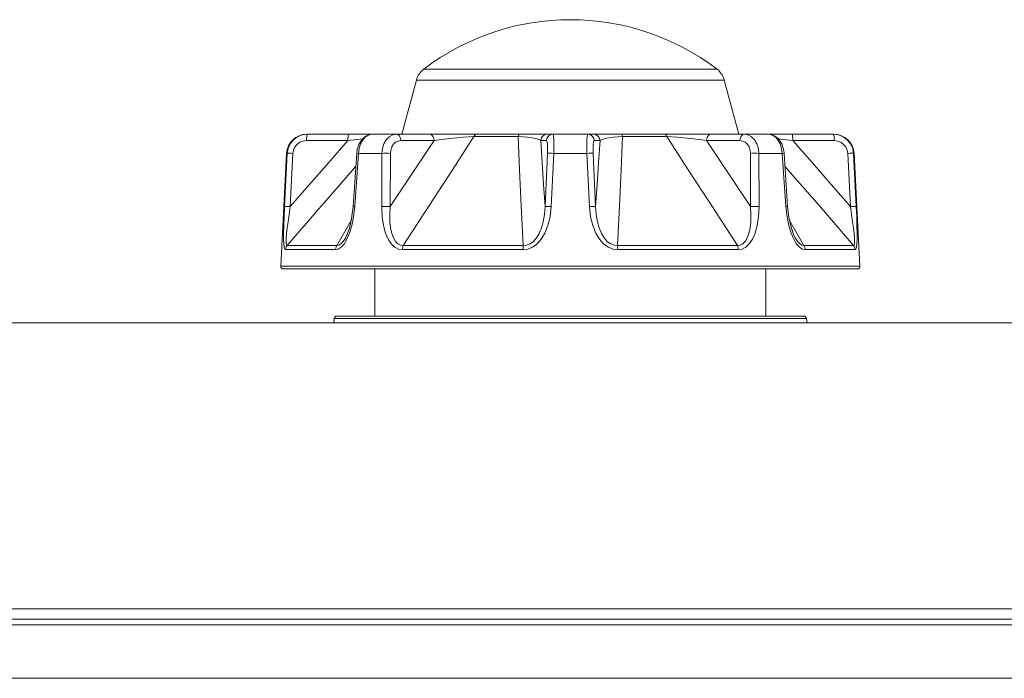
# Model space of a CAD drawing. Header units: millimetres. Extents: x 3925 to 5043, y -86 to 778.
# Tile 62 of 256: x 4268 to 4286, y 22 to 34. Entities that reach past the tile are written whole.
import ezdxf

# ---------------------------------------------------------------- set-up
doc = ezdxf.new("R2010")
doc.units = ezdxf.units.MM
doc.header["$LTSCALE"] = 46.255
for name, color, linetype in [('H30-BOTTOM-CDXF_CONTINUOUS_LINE', 7, 'CONTINUOUS'), ('H30K-REAR-CODXF_CONTINUOUS_LINE', 7, 'CONTINUOUS'), ('RUBBER-FOOT-DXF_CONTINUOUS_LINE', 7, 'CONTINUOUS')]:
    doc.layers.add(name, color=color, linetype=linetype)

msp = doc.modelspace()

# ---------------------------------------------------------------- linework, layer by layer
at = {"layer": 'H30-BOTTOM-CDXF_CONTINUOUS_LINE', "color": 7, "linetype": 'Continuous', "lineweight": 0}
for p, q in [((4273.8685, 28.8386), (4273.8785, 28.9197)), ((4273.8785, 28.9197), (4282.6392, 28.9197)), ((4273.9281, 28.9636), (4282.5896, 28.9636)), ((4282.6492, 28.8386), (4282.6392, 28.9197)), ((4264.0329, 28.8386), (4313.1338, 28.8386)), ((4371.2588, 23.5318), (4262.5088, 23.5318))]:
    msp.add_line(p, q, dxfattribs=at)
for centre, start, end in [((4273.9281, 28.9136), 90, 173), ((4282.5896, 28.9136), 7, 90)]:
    msp.add_arc(centre, 0.05, start, end, dxfattribs=at)
at = {"layer": 'H30K-REAR-CODXF_CONTINUOUS_LINE', "color": 7, "linetype": 'Continuous', "lineweight": 0}
for p, q in [((4253.1575, 23.3386), (4380.6102, 23.3386)), ((4372.2329, 23.2345), (4262.5088, 23.2346)), ((4371.2588, 22.2421), (4262.5088, 22.2421))]:
    msp.add_line(p, q, dxfattribs=at)
at = {"layer": 'RUBBER-FOOT-DXF_CONTINUOUS_LINE', "color": 7, "linetype": 'Continuous', "lineweight": 0}
for p, q in [((4275.5378, 33.5441), (4280.9799, 33.5441)), ((4275.403, 33.3431), (4275.1338, 32.3386)), ((4275.403, 33.3431), (4281.1147, 33.3431)), ((4281.1147, 33.3431), (4281.3838, 32.3386)), ((4283.147, 32.3386), (4273.3707, 32.3386)), ((4273.3762, 32.3329), (4273.3813, 32.3386)), ((4283.1414, 32.3329), (4283.1364, 32.3386)), ((4274.1328, 32.2201), (4273.3644, 32.2201)), ((4275.1128, 32.2201), (4275.7306, 32.2201)), ((4276.4702, 32.2939), (4277.2905, 32.2939)), ((4277.7083, 32.2201), (4277.8135, 32.2201)), ((4278.7042, 32.2201), (4278.8094, 32.2201)), ((4279.2272, 32.2939), (4280.0475, 32.2939)), ((4280.7871, 32.2201), (4281.4049, 32.2201)), ((4283.1533, 32.2201), (4282.3849, 32.2201)), ((4272.9962, 31.9832), (4272.8866, 29.8912)), ((4273.0052, 31.9832), (4272.9562, 30.9947)), ((4273.0052, 31.9832), (4272.9962, 31.9832)), ((4273.1129, 31.9832), (4273.0638, 30.9946)), ((4274.2954, 31.9851), (4274.2285, 30.9966)), ((4274.2593, 30.9947), (4274.3269, 31.9832)), ((4274.3063, 32.0616), (4274.2954, 31.9851)), ((4274.2954, 31.9851), (4274.3269, 31.9832)), ((4274.761, 31.9832), (4274.3269, 31.9832)), ((4274.7593, 30.9947), (4274.761, 31.9832)), ((4274.9195, 31.9832), (4274.917, 30.9946)), ((4277.7899, 30.9946), (4277.8355, 31.9832)), ((4277.9519, 31.9832), (4277.9053, 30.9947)), ((4278.5658, 31.9832), (4277.9519, 31.9832)), ((4278.6124, 30.9947), (4278.5658, 31.9832)), ((4278.6822, 31.9832), (4278.7278, 30.9946)), ((4281.6007, 30.9947), (4281.5982, 31.9832)), ((4281.7567, 31.9832), (4281.7584, 30.9947)), ((4282.1908, 31.9832), (4281.7567, 31.9832)), ((4282.2223, 31.9851), (4282.1908, 31.9832)), ((4282.1908, 31.9832), (4282.2584, 30.9947)), ((4282.2892, 30.9966), (4282.2223, 31.9851)), ((4283.4539, 30.9947), (4283.4048, 31.9832)), ((4283.5615, 30.9947), (4283.5125, 31.9832)), ((4283.5215, 31.9832), (4283.5125, 31.9832)), ((4283.5215, 31.9832), (4283.6311, 29.8912)), ((4274.2285, 30.9966), (4274.2593, 30.9947)), ((4282.2892, 30.9966), (4282.2584, 30.9947)), ((4274.1939, 30.738), (4273.9257, 30.2706)), ((4282.592, 30.2706), (4282.3237, 30.7382)), ((4274.0852, 30.4094), (4274.0853, 30.4097)), ((4274.0852, 30.4095), (4274.0853, 30.4097)), ((4282.4325, 30.4095), (4282.4324, 30.4097)), ((4272.975, 30.1968), (4273.902, 30.1968)), ((4273.0037, 30.2706), (4273.9257, 30.2706)), ((4277.3812, 30.1968), (4275.1432, 30.1968)), ((4277.386, 30.2706), (4275.1601, 30.2706)), ((4281.3576, 30.2706), (4279.1317, 30.2706)), ((4281.3745, 30.1968), (4279.1365, 30.1968)), ((4282.592, 30.2706), (4283.514, 30.2706)), ((4282.6157, 30.1968), (4283.5427, 30.1968)), ((4283.6311, 29.8912), (4272.8866, 29.8912)), ((4283.5811, 29.8386), (4272.9366, 29.8386)), ((4274.6338, 29.8386), (4274.6338, 28.9636)), ((4281.8838, 29.8386), (4281.8838, 28.9636))]:
    msp.add_line(p, q, dxfattribs=at)
for points in [[(4273.3813, 32.3386), (4273.2864, 32.3265), (4273.1981, 32.2914), (4273.1211, 32.235), (4273.0613, 32.1617), (4273.0218, 32.0758), (4273.0052, 31.9832)], [(4273.3644, 32.2201), (4273.3654, 32.2572), (4273.3679, 32.2902), (4273.3716, 32.3162), (4273.3762, 32.3329)], [(4274.1329, 32.2201), (4274.1339, 32.2572), (4274.1364, 32.2902), (4274.1401, 32.3162), (4274.1447, 32.3329), (4274.1498, 32.3386)], [(4274.5823, 32.3386), (4274.5398, 32.3344), (4274.464, 32.3052), (4274.3945, 32.2463), (4274.3399, 32.1614), (4274.3063, 32.0616)], [(4274.3269, 31.9832), (4274.3402, 32.0762), (4274.3683, 32.1621), (4274.4093, 32.2352), (4274.461, 32.2914), (4274.5197, 32.3265), (4274.5825, 32.3386)], [(4274.761, 31.9832), (4274.7714, 32.0762), (4274.7993, 32.1621), (4274.8428, 32.2352), (4274.8997, 32.2914), (4274.9657, 32.3265), (4275.0373, 32.3386)], [(4275.0373, 32.3386), (4275.0599, 32.3329), (4275.0805, 32.3162), (4275.0971, 32.2902), (4275.1082, 32.2572), (4275.1128, 32.2201)], [(4275.6552, 32.3386), (4275.6778, 32.3329), (4275.6983, 32.3162), (4275.7149, 32.2902), (4275.726, 32.2572), (4275.7307, 32.2201)], [(4276.5174, 32.3386), (4276.4999, 32.3334), (4276.4837, 32.3182), (4276.4702, 32.2939)], [(4277.3161, 32.3386), (4277.3065, 32.3333), (4277.2977, 32.318), (4277.2905, 32.2939)], [(4277.8319, 32.3386), (4277.7949, 32.3329), (4277.7613, 32.3162), (4277.7341, 32.2902), (4277.7159, 32.2572), (4277.7083, 32.2201)], [(4277.9372, 32.3386), (4277.9002, 32.3329), (4277.8665, 32.3162), (4277.8394, 32.2902), (4277.8211, 32.2572), (4277.8135, 32.2201)], [(4277.9372, 32.3386), (4277.9435, 32.3265), (4277.9486, 32.2914), (4277.9523, 32.235), (4277.9541, 32.1617), (4277.954, 32.0758), (4277.9519, 31.9832)], [(4278.5658, 31.9832), (4278.5637, 32.0762), (4278.5636, 32.1621), (4278.5654, 32.2352), (4278.5691, 32.2914), (4278.5742, 32.3265), (4278.5805, 32.3386)], [(4278.5805, 32.3386), (4278.6175, 32.3329), (4278.6512, 32.3162), (4278.6783, 32.2902), (4278.6966, 32.2572), (4278.7042, 32.2201)], [(4278.6858, 32.3386), (4278.7228, 32.3329), (4278.7564, 32.3162), (4278.7836, 32.2902), (4278.8018, 32.2572), (4278.8094, 32.2201)], [(4279.2016, 32.3386), (4279.2111, 32.3334), (4279.2199, 32.3182), (4279.2272, 32.2939)], [(4280.0003, 32.3386), (4280.0179, 32.3333), (4280.0341, 32.318), (4280.0475, 32.2939)], [(4280.8625, 32.3386), (4280.8399, 32.3329), (4280.8194, 32.3162), (4280.8028, 32.2902), (4280.7917, 32.2572), (4280.787, 32.2201)], [(4281.4803, 32.3386), (4281.4578, 32.3329), (4281.4372, 32.3162), (4281.4206, 32.2902), (4281.4095, 32.2572), (4281.4049, 32.2201)], [(4281.4803, 32.3386), (4281.5519, 32.3265), (4281.618, 32.2914), (4281.675, 32.235), (4281.7186, 32.1617), (4281.7464, 32.0758), (4281.7567, 31.9832)], [(4281.9352, 32.3386), (4281.9979, 32.3265), (4282.0567, 32.2914), (4282.1085, 32.235), (4282.1496, 32.1617), (4282.1776, 32.0758), (4282.1908, 31.9832)], [(4282.2223, 31.9851), (4282.212, 32.0588), (4282.1791, 32.1586), (4282.1252, 32.244), (4282.0561, 32.3037), (4281.9806, 32.3339), (4281.9354, 32.3386)], [(4282.3848, 32.2201), (4282.3838, 32.2572), (4282.3813, 32.2902), (4282.3776, 32.3162), (4282.373, 32.3329), (4282.3679, 32.3386)], [(4283.5125, 31.9832), (4283.4958, 32.0762), (4283.4562, 32.1621), (4283.3964, 32.2352), (4283.3196, 32.2914), (4283.2314, 32.3265), (4283.1364, 32.3386)], [(4283.1533, 32.2201), (4283.1523, 32.2572), (4283.1498, 32.2902), (4283.1461, 32.3162), (4283.1414, 32.3329)], [(4274.1328, 32.2201), (4273.7764, 31.8142), (4273.4186, 31.4039), (4273.0638, 30.9946)], [(4273.3644, 32.2201), (4273.3004, 32.212), (4273.2409, 32.1882), (4273.1897, 32.1506), (4273.15, 32.1017), (4273.1239, 32.0448), (4273.1129, 31.9832)], [(4274.3994, 32.2505), (4274.3029, 32.2394), (4274.1329, 32.2201)], [(4275.7306, 32.2201), (4275.4593, 31.8142), (4275.187, 31.4039), (4274.917, 30.9946)], [(4274.9195, 31.9832), (4274.9261, 32.0451), (4274.9451, 32.1022), (4274.9752, 32.1508), (4275.015, 32.1884), (4275.0616, 32.2119), (4275.1128, 32.2201)], [(4275.1601, 30.2706), (4275.6336, 31.0048), (4276.0698, 31.6785), (4276.4702, 32.2939)], [(4275.7306, 32.2201), (4275.8767, 32.2394), (4276.0183, 32.2559), (4276.1515, 32.2697), (4276.2733, 32.2807), (4276.3806, 32.2887), (4276.4702, 32.2939)], [(4277.2905, 32.2939), (4277.3171, 31.6801), (4277.349, 31.0065), (4277.386, 30.2706)], [(4277.2905, 32.2939), (4277.3778, 32.2887), (4277.4641, 32.2807), (4277.5447, 32.2697), (4277.6154, 32.2559), (4277.6718, 32.2394), (4277.7083, 32.2201)], [(4277.7899, 30.9946), (4277.7629, 31.4039), (4277.7356, 31.8142), (4277.7083, 32.2201)], [(4277.8135, 32.2201), (4277.8219, 32.212), (4277.8287, 32.1884), (4277.8338, 32.1506), (4277.8367, 32.1018), (4277.8372, 32.0446), (4277.8355, 31.9832)], [(4278.6822, 31.9832), (4278.6805, 32.0451), (4278.6811, 32.1022), (4278.6839, 32.1508), (4278.689, 32.1884), (4278.6958, 32.2119), (4278.7042, 32.2201)], [(4278.8094, 32.2201), (4278.7821, 31.8142), (4278.7548, 31.4039), (4278.7278, 30.9946)], [(4278.8094, 32.2201), (4278.8459, 32.2394), (4278.9023, 32.2559), (4278.973, 32.2697), (4279.0536, 32.2807), (4279.1399, 32.2887), (4279.2272, 32.2939)], [(4279.1317, 30.2706), (4279.1686, 31.0048), (4279.2005, 31.6785), (4279.2272, 32.2939)], [(4280.0475, 32.2939), (4280.4469, 31.6801), (4280.883, 31.0065), (4281.3576, 30.2706)], [(4280.0475, 32.2939), (4280.1371, 32.2887), (4280.2444, 32.2807), (4280.3662, 32.2697), (4280.4994, 32.2559), (4280.641, 32.2394), (4280.7871, 32.2201)], [(4281.6007, 30.9947), (4281.3307, 31.4039), (4281.0584, 31.8143), (4280.7871, 32.2201)], [(4281.4049, 32.2201), (4281.456, 32.212), (4281.5027, 32.1884), (4281.5426, 32.1506), (4281.5728, 32.1018), (4281.5917, 32.0446), (4281.5982, 31.9832)], [(4282.3848, 32.2201), (4282.2148, 32.2394), (4282.1176, 32.2506)], [(4283.4539, 30.9947), (4283.0991, 31.4039), (4282.7412, 31.8143), (4282.3849, 32.2201)], [(4283.4048, 31.9832), (4283.3938, 32.0448), (4283.3677, 32.1018), (4283.3279, 32.1506), (4283.2768, 32.1882), (4283.2173, 32.212), (4283.1533, 32.2201)], [(4273.1129, 31.9832), (4273.0722, 31.9846), (4273.0383, 31.9851), (4273.015, 31.9846), (4273.0052, 31.9832)], [(4274.761, 31.9832), (4274.7974, 31.9846), (4274.8391, 31.9851), (4274.8815, 31.9846), (4274.9195, 31.9832)], [(4277.9519, 31.9832), (4277.9103, 31.9846), (4277.8745, 31.9851), (4277.8485, 31.9846), (4277.8355, 31.9832)], [(4278.5658, 31.9832), (4278.6074, 31.9846), (4278.6432, 31.9851), (4278.6692, 31.9846), (4278.6822, 31.9832)], [(4281.7567, 31.9832), (4281.7203, 31.9846), (4281.6785, 31.9851), (4281.6362, 31.9846), (4281.5982, 31.9832)], [(4283.4048, 31.9832), (4283.4455, 31.9846), (4283.4794, 31.9851), (4283.5027, 31.9846), (4283.5125, 31.9832)], [(4273.0037, 30.2706), (4273.6364, 31.0048), (4274.2214, 31.6785), (4274.2791, 31.7443)], [(4282.2386, 31.7443), (4282.2949, 31.6801), (4282.8798, 31.0065), (4283.514, 30.2706)], [(4272.975, 30.1968), (4272.962, 30.2074), (4272.9515, 30.2414), (4272.9442, 30.3012), (4272.9401, 30.3887), (4272.9395, 30.5027), (4272.9421, 30.6421), (4272.9477, 30.8062), (4272.9562, 30.9947)], [(4273.0639, 30.9947), (4273.0234, 30.9961), (4272.9896, 30.9966), (4272.9663, 30.9961), (4272.9562, 30.9947)], [(4273.0037, 30.2706), (4272.9936, 30.2771), (4272.9873, 30.3024), (4272.9856, 30.3484), (4272.9886, 30.4144), (4272.9961, 30.4985), (4273.0076, 30.599), (4273.0228, 30.7153), (4273.0415, 30.8471), (4273.0638, 30.9947)], [(4274.2285, 30.9966), (4274.2004, 30.7657), (4274.1598, 30.5933), (4274.1175, 30.4753), (4274.0852, 30.4095)], [(4274.1153, 30.3887), (4274.164, 30.5027), (4274.2058, 30.6421), (4274.2385, 30.8062), (4274.2593, 30.9947)], [(4274.7593, 30.9947), (4274.7956, 30.9961), (4274.8372, 30.9966), (4274.8793, 30.9961), (4274.917, 30.9947)], [(4275.1432, 30.1968), (4275.0731, 30.2074), (4275.0042, 30.2414), (4274.9393, 30.3012), (4274.8805, 30.3887), (4274.8311, 30.5027), (4274.7929, 30.6421), (4274.7682, 30.8062), (4274.7593, 30.9947)], [(4275.1601, 30.2706), (4275.1091, 30.2771), (4275.0597, 30.3024), (4275.0146, 30.3484), (4274.9765, 30.4144), (4274.9465, 30.4985), (4274.925, 30.599), (4274.9124, 30.7153), (4274.9094, 30.8471), (4274.917, 30.9947)], [(4277.3812, 30.1968), (4277.4673, 30.2074), (4277.5543, 30.2414), (4277.6387, 30.3012), (4277.7178, 30.3887), (4277.7871, 30.5027), (4277.8437, 30.6421), (4277.8843, 30.8062), (4277.9053, 30.9947)], [(4277.7899, 30.9947), (4277.7784, 30.847), (4277.7553, 30.7152), (4277.7223, 30.599), (4277.6804, 30.4984), (4277.6306, 30.4144), (4277.5736, 30.3484), (4277.5116, 30.3024), (4277.4479, 30.277), (4277.386, 30.2706)], [(4277.9053, 30.9947), (4277.864, 30.9961), (4277.8285, 30.9966), (4277.8028, 30.9961), (4277.7899, 30.9947)], [(4278.6124, 30.9947), (4278.6537, 30.9961), (4278.6892, 30.9966), (4278.7149, 30.9961), (4278.7278, 30.9947)], [(4279.1365, 30.1968), (4279.0504, 30.2074), (4278.9634, 30.2414), (4278.879, 30.3012), (4278.7999, 30.3887), (4278.7306, 30.5027), (4278.674, 30.6421), (4278.6334, 30.8062), (4278.6124, 30.9947)], [(4279.1317, 30.2706), (4279.0697, 30.2771), (4279.006, 30.3024), (4278.9441, 30.3484), (4278.8871, 30.4144), (4278.8372, 30.4984), (4278.7954, 30.599), (4278.7624, 30.7153), (4278.7393, 30.8471), (4278.7278, 30.9947)], [(4281.6007, 30.9947), (4281.6083, 30.847), (4281.6053, 30.7152), (4281.5927, 30.599), (4281.5712, 30.4984), (4281.5412, 30.4144), (4281.5031, 30.3484), (4281.458, 30.3023), (4281.4085, 30.277), (4281.3576, 30.2706)], [(4281.3745, 30.1968), (4281.4446, 30.2074), (4281.5135, 30.2415), (4281.5784, 30.3013), (4281.6372, 30.3887), (4281.6866, 30.5027), (4281.7247, 30.6421), (4281.7495, 30.8062), (4281.7584, 30.9947)], [(4281.7584, 30.9947), (4281.7221, 30.9961), (4281.6805, 30.9966), (4281.6384, 30.9961), (4281.6007, 30.9947)], [(4282.4023, 30.3887), (4282.3537, 30.5027), (4282.3119, 30.6421), (4282.2792, 30.8062), (4282.2584, 30.9947)], [(4282.4325, 30.4095), (4282.4004, 30.4749), (4282.3581, 30.5925), (4282.3176, 30.7641), (4282.2892, 30.9966)], [(4283.4539, 30.9947), (4283.4943, 30.9961), (4283.5281, 30.9966), (4283.5514, 30.9961), (4283.5615, 30.9947)], [(4283.514, 30.2706), (4283.5241, 30.2771), (4283.5304, 30.3024), (4283.5321, 30.3485), (4283.5291, 30.4146), (4283.5216, 30.4986), (4283.5101, 30.5991), (4283.4949, 30.7152), (4283.4762, 30.847), (4283.4539, 30.9947)], [(4283.5427, 30.1968), (4283.5557, 30.2074), (4283.5662, 30.2415), (4283.5735, 30.3012), (4283.5776, 30.3887), (4283.5782, 30.5027), (4283.5755, 30.6421), (4283.5699, 30.8062), (4283.5615, 30.9947)], [(4273.902, 30.1968), (4273.9537, 30.2074), (4274.0078, 30.2415), (4274.0623, 30.3012), (4274.1153, 30.3887)], [(4273.9257, 30.2706), (4273.9624, 30.2771), (4274.003, 30.3024), (4274.0456, 30.3485), (4274.0852, 30.4095)], [(4282.6157, 30.1968), (4282.564, 30.2074), (4282.5099, 30.2414), (4282.4554, 30.3012), (4282.4023, 30.3887)], [(4282.592, 30.2706), (4282.5553, 30.2771), (4282.5147, 30.3024), (4282.4721, 30.3484), (4282.4325, 30.4095)], [(4273.0037, 30.2706), (4272.9889, 30.2483), (4272.9793, 30.2234), (4272.975, 30.1968)], [(4273.9257, 30.2706), (4273.9135, 30.2483), (4273.9055, 30.2233), (4273.902, 30.1968)], [(4275.1432, 30.1968), (4275.1457, 30.2233), (4275.1514, 30.2483), (4275.1601, 30.2706)], [(4277.3812, 30.1968), (4277.3819, 30.2231), (4277.3835, 30.2482), (4277.386, 30.2706)], [(4279.1365, 30.1968), (4279.1358, 30.2233), (4279.1341, 30.2483), (4279.1317, 30.2706)], [(4281.3745, 30.1968), (4281.3721, 30.2231), (4281.3663, 30.2482), (4281.3576, 30.2706)], [(4282.592, 30.2706), (4282.6042, 30.2483), (4282.6122, 30.2234), (4282.6157, 30.1968)], [(4283.514, 30.2706), (4283.5288, 30.2483), (4283.5385, 30.2233), (4283.5427, 30.1968)]]:
    msp.add_lwpolyline(points, dxfattribs=at)
for centre, radius, start, end in [((4278.2588, 29.9773), 4.4862, 52.66025, 127.33975), ((4275.7652, 33.246), 0.375, 127.33975, 165), ((4280.7525, 33.246), 0.375, 15, 52.66025), ((4273.3707, 31.9636), 0.375, 90, 177), ((4283.147, 31.9636), 0.375, 3, 90), ((4272.9365, 29.8886), 0.05, 177, 270), ((4283.5812, 29.8886), 0.05, 270, 3)]:
    msp.add_arc(centre, radius, start, end, dxfattribs=at)

doc.saveas('drawing.dxf')
